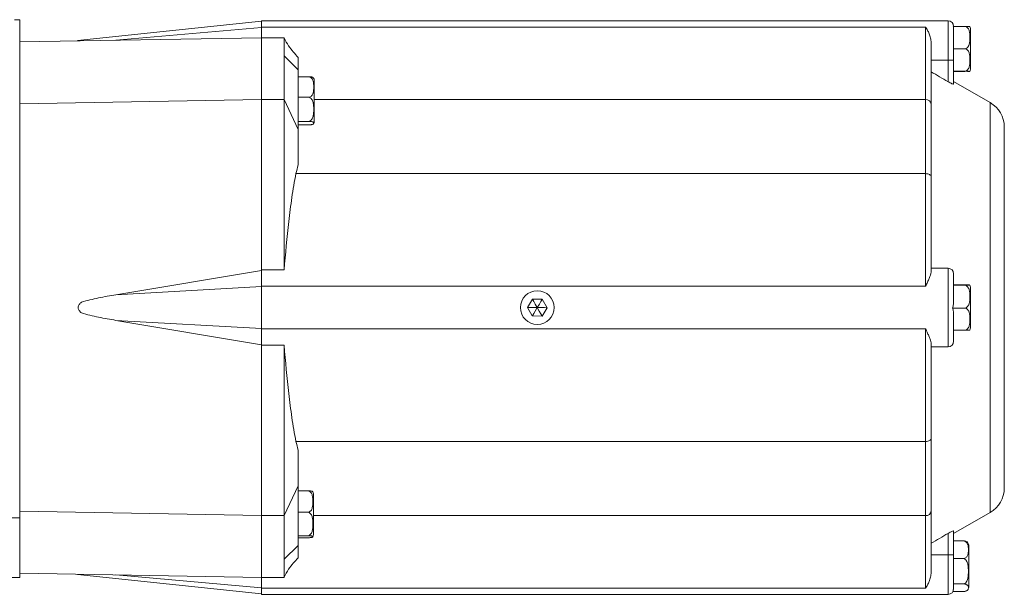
# Model space of a CAD drawing. Header units: millimetres. Extents: x 165 to 832, y 42 to 879.
# Tile 16 of 23: x 356 to 531, y 672 to 774. Entities that reach past the tile are written whole.
import ezdxf

# ---------------------------------------------------------------- set-up
doc = ezdxf.new("R2010")
doc.units = ezdxf.units.MM

msp = doc.modelspace()

# ---------------------------------------------------------------- linework, layer by layer
at = {"color": 7, "linetype": 'Continuous', "lineweight": 15}
for p, q in [((356.13, 774.43), (355.22, 774.43)), ((356.13, 774.43), (356.13, 770.69)), ((399.13, 774.16), (366.42, 770.72)), ((521.13, 774.23), (399.13, 774.23)), ((399.13, 773.12), (399.13, 774.23)), ((373.24, 770.77), (399.13, 773.06)), ((517.13, 773.12), (399.13, 773.12)), ((399.13, 771.23), (399.13, 773.12)), ((517.13, 760.23), (517.13, 773.12)), ((522.03, 773.25), (524.11, 773.25)), ((522.13, 772.62), (522.13, 767.23)), ((525.11, 765.62), (525.11, 772.85)), ((356.13, 770.47), (399.13, 771.22)), ((403.13, 771.23), (399.13, 771.23)), ((399.13, 760.23), (399.13, 771.23)), ((403.13, 771.23), (403.13, 768.01)), ((518.13, 770.33), (518.13, 759.39)), ((356.13, 685.85), (356.13, 768.33)), ((522.13, 769.27), (524.11, 769.27)), ((403.13, 768.01), (403.13, 760.23)), ((403.13, 768.01), (405.63, 765.54)), ((405.63, 767.73), (405.63, 765.54)), ((521.13, 767.23), (518.13, 767.23)), ((521.13, 767.23), (522.13, 767.23)), ((521.13, 763.4), (521.13, 767.23)), ((522.13, 767.23), (522.13, 762.98)), ((405.63, 765.54), (405.63, 754.93)), ((522.13, 765.25), (524.11, 765.25)), ((522.13, 765.22), (524.11, 765.22)), ((405.63, 764.28), (407.47, 764.28)), ((408.47, 756.39), (408.47, 763.62)), ((528.63, 759.68), (522.13, 763.43)), ((399.13, 760.22), (356.13, 759.47)), ((403.13, 760.23), (399.13, 760.23)), ((399.13, 729.95), (399.13, 760.23)), ((403.13, 760.23), (403.13, 729.95)), ((403.13, 760.23), (405.63, 754.93)), ((405.63, 760.63), (407.47, 760.63)), ((517.13, 747.05), (517.13, 760.23)), ((518.13, 759.39), (518.13, 746.51)), ((405.63, 756.35), (407.47, 756.35)), ((405.63, 755.73), (407.47, 755.73)), ((405.63, 754.93), (405.63, 748.59)), ((531.13, 723.23), (531.13, 755.35)), ((517.13, 747.05), (405.24, 747.05)), ((517.13, 727.02), (517.13, 747.05)), ((518.13, 746.51), (518.13, 729.51)), ((373.24, 725.51), (399.13, 729.84)), ((403.13, 729.95), (399.13, 729.95)), ((399.13, 727.02), (399.13, 729.95)), ((521.13, 730.23), (518.13, 730.23)), ((521.13, 716.23), (521.13, 730.23)), ((522.13, 729.23), (522.13, 724.52)), ((373.24, 725.51), (399.13, 726.98)), ((517.13, 727.02), (399.13, 727.02)), ((399.13, 719.45), (399.13, 727.02)), ((522.13, 727.28), (524.1, 727.28)), ((522.13, 727.19), (524.1, 727.19)), ((525.1, 719.62), (525.1, 726.85)), ((447.29, 724.75), (446.4, 723.26)), ((447.29, 724.75), (449.02, 724.72)), ((449.02, 724.72), (449.87, 723.21)), ((447.24, 721.75), (446.4, 723.26)), ((448.97, 721.72), (449.87, 723.21)), ((521.92, 723.15), (524.1, 723.15)), ((531.13, 691.12), (531.13, 723.23)), ((447.24, 721.75), (448.97, 721.72)), ((522.13, 721.86), (522.13, 717.23)), ((373.24, 720.96), (399.13, 719.49)), ((399.13, 716.63), (373.24, 720.96)), ((517.13, 719.45), (399.13, 719.45)), ((399.13, 716.52), (399.13, 719.45)), ((517.13, 699.42), (517.13, 719.45)), ((522.13, 719.19), (524.1, 719.19)), ((399.13, 716.52), (403.13, 716.52)), ((399.13, 686.23), (399.13, 716.52)), ((403.13, 716.52), (403.13, 686.23)), ((518.13, 716.96), (518.13, 699.96)), ((521.13, 716.23), (518.13, 716.23)), ((517.13, 699.42), (405.24, 699.42)), ((517.13, 686.23), (517.13, 699.42)), ((518.13, 699.96), (518.13, 687.08)), ((405.63, 697.88), (405.63, 691.54)), ((405.63, 691.54), (403.13, 686.23)), ((405.63, 691.54), (405.63, 680.93)), ((405.63, 690.63), (407.34, 690.63)), ((408.34, 682.85), (408.34, 690.08)), ((356.13, 687), (399.13, 686.25)), ((403.13, 686.23), (399.13, 686.23)), ((399.13, 675.23), (399.13, 686.23)), ((403.13, 686.23), (403.13, 678.46)), ((405.63, 686.82), (407.34, 686.82)), ((517.13, 673.35), (517.13, 686.23)), ((518.13, 687.08), (518.13, 676.14)), ((522.13, 683.04), (528.63, 686.79)), ((346.39, 685.85), (356.13, 685.85)), ((356.13, 675.23), (356.13, 685.85)), ((405.63, 682.65), (407.34, 682.65)), ((521.13, 679.23), (521.13, 683.07)), ((522.13, 683.49), (522.13, 679.23)), ((403.13, 678.46), (405.63, 680.93)), ((405.63, 682.3), (407.34, 682.3)), ((405.63, 680.93), (405.63, 678.73)), ((522.13, 681.73), (523.83, 681.73)), ((524.83, 673.62), (524.83, 680.85)), ((521.13, 679.23), (518.13, 679.23)), ((521.13, 679.23), (522.13, 679.23)), ((522.13, 679.23), (522.13, 674.31)), ((403.13, 678.46), (403.13, 675.23)), ((522.13, 678.58), (523.83, 678.58)), ((399.13, 675.25), (356.13, 676)), ((366.42, 675.75), (399.13, 672.31)), ((373.24, 675.7), (399.13, 673.41)), ((356.13, 675.23), (345.95, 675.23)), ((403.13, 675.23), (399.13, 675.23)), ((399.13, 673.35), (399.13, 675.23)), ((522.12, 674.08), (523.83, 674.08)), ((522.13, 673.87), (522.13, 673.28)), ((517.13, 673.35), (399.13, 673.35)), ((399.13, 672.23), (399.13, 673.35)), ((399.13, 672.23), (521.13, 672.23)), ((522, 672.74), (523.83, 672.74)), ((522.13, 673.28), (522.06, 673.05))]:
    msp.add_line(p, q, dxfattribs=at)
at = {"color": 8, "linetype": 'Continuous', "lineweight": 15}
for p, q in [((521.13, 767.23), (521.13, 774.23)), ((517.13, 760.23), (408.47, 760.23)), ((528.63, 723.23), (528.63, 759.68)), ((528.63, 686.79), (528.63, 723.23)), ((517.13, 686.23), (408.34, 686.23)), ((521.13, 672.23), (521.13, 679.23))]:
    msp.add_line(p, q, dxfattribs=at)
at = {"color": 7, "linetype": 'Continuous', "lineweight": 15, "flags": 128}
for points in [[(517.13, 747.05), (517.33, 747.04), (517.52, 747.01), (517.69, 746.96), (517.84, 746.89), (517.96, 746.81), (518.06, 746.71), (518.11, 746.61), (518.13, 746.51)], [(518.13, 699.96), (518.11, 699.86), (518.06, 699.76), (517.96, 699.66), (517.84, 699.58), (517.69, 699.51), (517.52, 699.46), (517.33, 699.43), (517.13, 699.42)]]:
    msp.add_lwpolyline(points, dxfattribs=at)
at = {"color": 7, "linetype": 'Continuous', "lineweight": 15}
for centre, radius, start, end in [((521.13, 773.23), 1, 0, 90), ((524.11, 772.85), 1, 0, 22.4413), ((524.11, 765.62), 1, 337.5574, 0), ((407.47, 763.62), 1, 0, 25.4504), ((517.21, 759.31), 0.931, 5.3671, 94.5113), ((526.13, 755.35), 5, 0, 60), ((407.47, 756.39), 1, 334.6324, 0), ((521.13, 729.23), 1, 0, 90), ((524.1, 726.85), 1, 0, 22.5083), ((448.13, 723.23), 3, 0, 180), ((448.13, 723.23), 3, 180, 0), ((524.1, 719.62), 1, 337.4369, 0), ((521.13, 717.23), 1, 270, 360), ((407.34, 690.08), 1, 0, 23.6992), ((526.13, 691.12), 5, 300, 0), ((517.21, 687.16), 0.931, 265.4887, 354.6329), ((407.34, 682.85), 1, 336.3787, 360), ((523.83, 680.85), 1, 0, 34.508), ((521.13, 673.23), 1, 270, 0), ((523.83, 673.62), 1, 325.49, 0)]:
    msp.add_arc(centre, radius, start, end, dxfattribs=at)
for points, knots in [([(518.13, 770.33), (518.13, 770.63), (518.09, 770.91), (517.97, 771.44), (517.88, 771.69), (517.69, 772.16), (517.59, 772.37), (517.37, 772.77), (517.25, 772.96), (517.13, 773.12)], [0, 0, 0, 0, 0.25, 0.25, 0.5, 0.5, 0.75, 0.75, 1, 1, 1, 1]), ([(524.11, 773.25), (524.22, 773.25), (524.33, 773.21), (524.52, 773.1), (524.59, 773.03), (524.78, 772.78), (524.86, 772.6), (524.96, 772.22), (524.99, 772.03), (525.02, 771.64), (525.03, 771.45), (525.03, 771.06), (525.02, 770.87), (524.99, 770.48), (524.96, 770.29), (524.85, 769.91), (524.78, 769.73), (524.59, 769.48), (524.51, 769.41), (524.33, 769.3), (524.22, 769.27), (524.11, 769.27)], [0, 0, 0, 0, 0.0625, 0.0625, 0.125, 0.125, 0.25, 0.25, 0.375, 0.375, 0.5, 0.5, 0.625, 0.625, 0.75, 0.75, 0.875, 0.875, 0.9375, 0.9375, 1, 1, 1, 1]), ([(525.03, 773.23), (525.02, 773.24), (525.01, 773.24), (524.84, 773.25), (524.65, 773.25), (524.45, 773.25), (524.27, 773.25), (524.15, 773.25), (524.11, 773.25)], [0, 0, 0, 0, 0.411406, 0.62169, 0.778917, 0.870593, 0.944666, 1, 1, 1, 1]), ([(356.13, 770.69), (356.13, 770.29), (356.13, 769.9), (356.13, 769.12), (356.13, 768.72), (356.13, 768.33)], [0, 0, 0, 0, 0.5, 0.5, 1, 1, 1, 1]), ([(405.63, 767.73), (405.34, 768.05), (404.75, 768.69), (403.85, 769.82), (403.39, 770.7), (403.13, 771.18)], [0, 0, 0, 0, 0.30962, 0.624519, 1, 1, 1, 1]), ([(524.11, 769.27), (524.22, 769.27), (524.33, 769.23), (524.52, 769.12), (524.59, 769.04), (524.78, 768.79), (524.86, 768.61), (524.96, 768.23), (524.99, 768.03), (525.02, 767.65), (525.03, 767.45), (525.03, 767.06), (525.02, 766.87), (524.99, 766.48), (524.96, 766.28), (524.85, 765.9), (524.78, 765.72), (524.59, 765.47), (524.51, 765.4), (524.33, 765.29), (524.22, 765.25), (524.11, 765.25)], [0, 0, 0, 0, 0.0625, 0.0625, 0.125, 0.125, 0.25, 0.25, 0.375, 0.375, 0.5, 0.5, 0.625, 0.625, 0.75, 0.75, 0.875, 0.875, 0.9375, 0.9375, 1, 1, 1, 1]), ([(524.11, 765.25), (524.14, 765.25), (524.22, 765.25), (524.38, 765.25), (524.59, 765.25), (524.82, 765.25), (525, 765.24), (525.06, 765.24), (525.03, 765.23), (525.03, 765.23)], [0, 0, 0, 0, 0.033786, 0.096026, 0.183662, 0.319259, 0.578095, 0.990087, 1, 1, 1, 1]), ([(524.95, 765.23), (524.91, 765.23), (524.84, 765.22), (524.7, 765.22), (524.6, 765.22), (524.6, 765.22)], [0, 0, 0, 0, 0.57069, 0.997389, 1, 1, 1, 1]), ([(407.47, 764.28), (407.59, 764.28), (407.7, 764.25), (407.88, 764.14), (407.96, 764.08), (408.15, 763.85), (408.22, 763.68), (408.32, 763.34), (408.35, 763.16), (408.39, 762.81), (408.4, 762.63), (408.4, 762.28), (408.39, 762.1), (408.35, 761.74), (408.32, 761.57), (408.22, 761.22), (408.15, 761.05), (407.96, 760.83), (407.88, 760.76), (407.69, 760.66), (407.59, 760.63), (407.47, 760.63)], [0, 0, 0, 0, 0.0625, 0.0625, 0.125, 0.125, 0.25, 0.25, 0.375, 0.375, 0.5, 0.5, 0.625, 0.625, 0.75, 0.75, 0.875, 0.875, 0.9375, 0.9375, 1, 1, 1, 1]), ([(408.36, 764.04), (408.35, 764.07), (408.34, 764.12), (408.21, 764.19), (408.02, 764.24), (407.81, 764.27), (407.64, 764.28), (407.52, 764.28), (407.47, 764.28)], [0, 0, 0, 0, 0.268466, 0.529817, 0.725227, 0.839166, 0.931229, 1, 1, 1, 1]), ([(522.13, 762.98), (522.13, 762.97), (522.13, 762.96), (522.1, 762.96), (522.08, 762.96), (521.99, 762.98), (521.91, 763.01), (521.72, 763.09), (521.61, 763.14), (521.37, 763.27), (521.25, 763.33), (521.13, 763.4)], [0, 0, 0, 0, 0.125, 0.125, 0.25, 0.25, 0.5, 0.5, 0.75, 0.75, 1, 1, 1, 1]), ([(407.47, 760.63), (407.59, 760.63), (407.7, 760.59), (407.88, 760.47), (407.96, 760.39), (408.15, 760.13), (408.22, 759.93), (408.32, 759.52), (408.35, 759.32), (408.39, 758.9), (408.4, 758.7), (408.4, 758.28), (408.39, 758.07), (408.35, 757.66), (408.32, 757.45), (408.22, 757.05), (408.15, 756.85), (407.96, 756.59), (407.88, 756.51), (407.69, 756.39), (407.59, 756.35), (407.47, 756.35)], [0, 0, 0, 0, 0.0625, 0.0625, 0.125, 0.125, 0.25, 0.25, 0.375, 0.375, 0.5, 0.5, 0.625, 0.625, 0.75, 0.75, 0.875, 0.875, 0.9375, 0.9375, 1, 1, 1, 1]), ([(407.47, 756.35), (407.58, 756.35), (407.7, 756.35), (407.88, 756.33), (407.96, 756.32), (408.08, 756.29), (408.13, 756.28), (408.21, 756.25), (408.25, 756.24), (408.32, 756.19), (408.35, 756.16), (408.39, 756.1), (408.4, 756.07), (408.4, 756.01), (408.39, 755.98), (408.35, 755.92), (408.32, 755.89), (408.22, 755.83), (408.14, 755.8), (407.96, 755.76), (407.88, 755.75), (407.69, 755.73), (407.58, 755.73), (407.47, 755.73)], [0, 0, 0, 0, 0.0625, 0.0625, 0.125, 0.125, 0.1875, 0.1875, 0.25, 0.25, 0.375, 0.375, 0.5, 0.5, 0.625, 0.625, 0.75, 0.75, 0.875, 0.875, 0.9375, 0.9375, 1, 1, 1, 1]), ([(405.24, 747.05), (405.09, 746.34), (404.96, 745.63), (404.72, 744.22), (404.61, 743.51), (404.3, 741.37), (404.12, 739.95), (403.63, 735.67), (403.37, 732.81), (403.13, 729.95)], [0, 0, 0, 0, 0.125, 0.125, 0.25, 0.25, 0.5, 0.5, 1, 1, 1, 1]), ([(518.13, 729.51), (518.13, 729.37), (518.09, 729.2), (517.97, 728.84), (517.88, 728.64), (517.69, 728.22), (517.59, 728), (517.37, 727.53), (517.25, 727.28), (517.13, 727.02)], [0, 0, 0, 0, 0.25, 0.25, 0.5, 0.5, 0.75, 0.75, 1, 1, 1, 1]), ([(524.1, 727.28), (524.17, 727.28), (524.23, 727.28), (524.36, 727.27), (524.41, 727.27), (524.57, 727.27), (524.65, 727.27), (524.77, 727.27), (524.82, 727.26), (524.9, 727.26), (524.93, 727.26), (524.95, 727.25)], [0, 0, 0, 0, 0.125, 0.125, 0.25, 0.25, 0.5, 0.5, 0.75, 0.75, 1, 1, 1, 1]), ([(525.02, 727.24), (525.02, 727.23), (525.05, 727.23), (525, 727.22), (524.84, 727.21), (524.65, 727.2), (524.45, 727.19), (524.27, 727.19), (524.15, 727.19), (524.1, 727.19)], [0, 0, 0, 0, 0.025775, 0.432221, 0.635068, 0.786735, 0.875169, 0.946623, 1, 1, 1, 1]), ([(524.1, 727.19), (524.22, 727.19), (524.33, 727.16), (524.52, 727.04), (524.59, 726.97), (524.78, 726.72), (524.85, 726.53), (524.96, 726.15), (524.98, 725.95), (525.02, 725.56), (525.03, 725.37), (525.03, 724.97), (525.02, 724.78), (524.98, 724.39), (524.95, 724.19), (524.85, 723.81), (524.78, 723.62), (524.59, 723.37), (524.51, 723.3), (524.33, 723.19), (524.22, 723.15), (524.1, 723.15)], [0, 0, 0, 0, 0.0625, 0.0625, 0.125, 0.125, 0.25, 0.25, 0.375, 0.375, 0.5, 0.5, 0.625, 0.625, 0.75, 0.75, 0.875, 0.875, 0.9375, 0.9375, 1, 1, 1, 1]), ([(367.12, 724.2), (367.61, 724.36), (368.12, 724.49), (369.13, 724.73), (369.64, 724.84), (371.18, 725.16), (372.21, 725.34), (373.24, 725.51)], [0, 0, 0, 0, 0.25, 0.25, 0.5, 0.5, 1, 1, 1, 1]), ([(522.13, 724.52), (522.13, 724.29), (522.13, 724.06), (522.07, 723.6), (522.02, 723.37), (521.92, 723.15)], [0, 0, 0, 0, 0.5, 0.5, 1, 1, 1, 1]), ([(367.12, 722.27), (366.97, 722.4), (366.83, 722.53), (366.66, 722.77), (366.62, 722.86), (366.55, 723.04), (366.53, 723.14), (366.53, 723.33), (366.55, 723.43), (366.62, 723.61), (366.66, 723.7), (366.83, 723.94), (366.97, 724.07), (367.12, 724.2)], [0, 0, 0, 0, 0.25, 0.25, 0.375, 0.375, 0.5, 0.5, 0.625, 0.625, 0.75, 0.75, 1, 1, 1, 1]), ([(521.92, 723.15), (522.01, 722.95), (522.07, 722.73), (522.12, 722.29), (522.13, 722.08), (522.13, 721.86)], [0, 0, 0, 0, 0.5, 0.5, 1, 1, 1, 1]), ([(524.1, 723.15), (524.22, 723.15), (524.33, 723.12), (524.52, 723.01), (524.59, 722.93), (524.78, 722.69), (524.85, 722.5), (524.96, 722.13), (524.98, 721.94), (525.02, 721.56), (525.03, 721.36), (525.03, 720.98), (525.02, 720.79), (524.98, 720.4), (524.95, 720.21), (524.85, 719.84), (524.78, 719.65), (524.59, 719.41), (524.51, 719.34), (524.33, 719.23), (524.22, 719.19), (524.1, 719.19)], [0, 0, 0, 0, 0.0625, 0.0625, 0.125, 0.125, 0.25, 0.25, 0.375, 0.375, 0.5, 0.5, 0.625, 0.625, 0.75, 0.75, 0.875, 0.875, 0.9375, 0.9375, 1, 1, 1, 1]), ([(373.24, 720.96), (372.21, 721.13), (371.18, 721.31), (369.64, 721.62), (369.13, 721.73), (368.12, 721.98), (367.61, 722.11), (367.12, 722.27)], [0, 0, 0, 0, 0.5, 0.5, 0.75, 0.75, 1, 1, 1, 1]), ([(518.13, 716.96), (518.13, 717.1), (518.09, 717.27), (517.97, 717.63), (517.88, 717.83), (517.69, 718.25), (517.59, 718.47), (517.37, 718.94), (517.25, 719.19), (517.13, 719.45)], [0, 0, 0, 0, 0.25, 0.25, 0.5, 0.5, 0.75, 0.75, 1, 1, 1, 1]), ([(524.1, 719.19), (524.13, 719.19), (524.22, 719.19), (524.38, 719.2), (524.58, 719.2), (524.82, 719.21), (525, 719.22), (525.01, 719.23), (525.02, 719.23)], [0, 0, 0, 0, 0.035059, 0.099642, 0.190578, 0.33128, 0.599864, 1, 1, 1, 1]), ([(403.13, 716.52), (403.37, 713.66), (403.63, 710.8), (404.12, 706.52), (404.3, 705.1), (404.61, 702.96), (404.72, 702.25), (404.96, 700.84), (405.09, 700.13), (405.24, 699.42)], [0, 0, 0, 0, 0.5, 0.5, 0.75, 0.75, 0.875, 0.875, 1, 1, 1, 1]), ([(407.34, 690.63), (407.45, 690.63), (407.56, 690.6), (407.75, 690.49), (407.82, 690.42), (408.01, 690.18), (408.09, 690.01), (408.19, 689.65), (408.22, 689.46), (408.25, 689.09), (408.26, 688.91), (408.26, 688.54), (408.25, 688.35), (408.22, 687.99), (408.19, 687.8), (408.08, 687.44), (408.01, 687.26), (407.82, 687.03), (407.75, 686.96), (407.56, 686.85), (407.45, 686.82), (407.34, 686.82)], [0, 0, 0, 0, 0.0625, 0.0625, 0.125, 0.125, 0.25, 0.25, 0.375, 0.375, 0.5, 0.5, 0.625, 0.625, 0.75, 0.75, 0.875, 0.875, 0.9375, 0.9375, 1, 1, 1, 1]), ([(408.24, 690.48), (408.23, 690.5), (408.22, 690.53), (408.07, 690.58), (407.88, 690.61), (407.68, 690.62), (407.5, 690.63), (407.39, 690.63), (407.34, 690.63)], [0, 0, 0, 0, 0.341508, 0.576764, 0.752662, 0.855225, 0.938095, 1, 1, 1, 1]), ([(407.34, 686.82), (407.45, 686.82), (407.56, 686.78), (407.75, 686.67), (407.82, 686.59), (408.01, 686.33), (408.09, 686.14), (408.19, 685.74), (408.22, 685.54), (408.25, 685.14), (408.26, 684.94), (408.26, 684.53), (408.25, 684.33), (408.22, 683.93), (408.19, 683.73), (408.08, 683.33), (408.01, 683.14), (407.82, 682.88), (407.75, 682.81), (407.56, 682.69), (407.45, 682.65), (407.34, 682.65)], [0, 0, 0, 0, 0.0625, 0.0625, 0.125, 0.125, 0.25, 0.25, 0.375, 0.375, 0.5, 0.5, 0.625, 0.625, 0.75, 0.75, 0.875, 0.875, 0.9375, 0.9375, 1, 1, 1, 1]), ([(407.34, 682.65), (407.45, 682.65), (407.56, 682.65), (407.75, 682.64), (407.82, 682.64), (407.95, 682.62), (408, 682.61), (408.08, 682.6), (408.11, 682.59), (408.19, 682.56), (408.22, 682.55), (408.25, 682.51), (408.26, 682.49), (408.26, 682.46), (408.25, 682.44), (408.22, 682.41), (408.19, 682.39), (408.08, 682.36), (408.01, 682.34), (407.82, 682.32), (407.75, 682.31), (407.56, 682.3), (407.45, 682.3), (407.34, 682.3)], [0, 0, 0, 0, 0.0625, 0.0625, 0.125, 0.125, 0.1875, 0.1875, 0.25, 0.25, 0.375, 0.375, 0.5, 0.5, 0.625, 0.625, 0.75, 0.75, 0.875, 0.875, 0.9375, 0.9375, 1, 1, 1, 1]), ([(521.13, 683.07), (521.25, 683.14), (521.37, 683.2), (521.61, 683.33), (521.72, 683.38), (521.91, 683.46), (521.99, 683.49), (522.1, 683.51), (522.13, 683.51), (522.13, 683.49)], [0, 0, 0, 0, 0.25, 0.25, 0.5, 0.5, 0.75, 0.75, 1, 1, 1, 1]), ([(523.83, 681.73), (523.94, 681.73), (524.05, 681.71), (524.24, 681.62), (524.32, 681.56), (524.5, 681.36), (524.58, 681.22), (524.68, 680.92), (524.71, 680.77), (524.74, 680.46), (524.75, 680.31), (524.75, 680), (524.74, 679.85), (524.71, 679.54), (524.68, 679.39), (524.58, 679.09), (524.5, 678.95), (524.31, 678.75), (524.24, 678.7), (524.05, 678.61), (523.94, 678.58), (523.83, 678.58)], [0, 0, 0, 0, 0.0625, 0.0625, 0.125, 0.125, 0.25, 0.25, 0.375, 0.375, 0.5, 0.5, 0.625, 0.625, 0.75, 0.75, 0.875, 0.875, 0.9375, 0.9375, 1, 1, 1, 1]), ([(524.65, 681.42), (524.61, 681.46), (524.55, 681.54), (524.37, 681.64), (524.17, 681.7), (523.99, 681.73), (523.88, 681.73), (523.83, 681.73)], [0, 0, 0, 0, 0.31279, 0.598397, 0.764928, 0.899485, 1, 1, 1, 1]), ([(403.13, 675.29), (403.39, 675.77), (403.85, 676.65), (404.75, 677.78), (405.34, 678.42), (405.63, 678.73)], [0, 0, 0, 0, 0.375481, 0.69038, 1, 1, 1, 1]), ([(523.83, 678.58), (523.94, 678.58), (524.05, 678.54), (524.24, 678.41), (524.32, 678.33), (524.5, 678.05), (524.58, 677.84), (524.68, 677.42), (524.71, 677.2), (524.74, 676.77), (524.75, 676.55), (524.75, 676.11), (524.74, 675.89), (524.71, 675.46), (524.68, 675.24), (524.58, 674.81), (524.5, 674.6), (524.31, 674.33), (524.24, 674.25), (524.05, 674.12), (523.94, 674.08), (523.83, 674.08)], [0, 0, 0, 0, 0.0625, 0.0625, 0.125, 0.125, 0.25, 0.25, 0.375, 0.375, 0.5, 0.5, 0.625, 0.625, 0.75, 0.75, 0.875, 0.875, 0.9375, 0.9375, 1, 1, 1, 1]), ([(518.13, 676.14), (518.13, 675.84), (518.09, 675.56), (517.97, 675.03), (517.88, 674.77), (517.69, 674.31), (517.59, 674.1), (517.37, 673.7), (517.25, 673.51), (517.13, 673.35)], [0, 0, 0, 0, 0.25, 0.25, 0.5, 0.5, 0.75, 0.75, 1, 1, 1, 1]), ([(523.83, 674.08), (523.94, 674.08), (524.05, 674.07), (524.24, 674.03), (524.31, 674.01), (524.44, 673.95), (524.49, 673.92), (524.57, 673.86), (524.6, 673.83), (524.68, 673.73), (524.71, 673.67), (524.74, 673.54), (524.75, 673.47), (524.75, 673.34), (524.74, 673.28), (524.71, 673.15), (524.68, 673.08), (524.58, 672.95), (524.5, 672.89), (524.31, 672.81), (524.24, 672.78), (524.05, 672.75), (523.94, 672.74), (523.83, 672.74)], [0, 0, 0, 0, 0.0625, 0.0625, 0.125, 0.125, 0.1875, 0.1875, 0.25, 0.25, 0.375, 0.375, 0.5, 0.5, 0.625, 0.625, 0.75, 0.75, 0.875, 0.875, 0.9375, 0.9375, 1, 1, 1, 1])]:
    msp.add_open_spline(points, degree=3, knots=knots, dxfattribs=at)
for points in [[(522.03, 773.25), (522.11, 773.05), (522.13, 772.83), (522.13, 772.62)], [(518.13, 765.16), (519.13, 764.57), (520.13, 763.99), (521.13, 763.4)], [(405.63, 748.59), (405.48, 748.09), (405.36, 747.57), (405.24, 747.05)], [(447.29, 724.75), (447.32, 724.7), (447.6, 724.19), (448.13, 723.23)], [(449.02, 724.72), (448.99, 724.67), (448.7, 724.18), (448.13, 723.23)], [(446.4, 723.26), (446.46, 723.26), (447.04, 723.25), (448.13, 723.23)], [(447.24, 721.75), (447.27, 721.8), (447.57, 722.29), (448.13, 723.23)], [(448.97, 721.72), (448.95, 721.77), (448.67, 722.28), (448.13, 723.23)], [(449.87, 723.21), (449.81, 723.21), (449.23, 723.22), (448.13, 723.23)], [(405.24, 699.42), (405.36, 698.9), (405.48, 698.38), (405.63, 697.88)], [(521.13, 683.07), (520.13, 682.48), (519.13, 681.89), (518.13, 681.31)], [(522.13, 674.31), (522.13, 674.23), (522.13, 674.16), (522.12, 674.08)], [(522.12, 674.08), (522.13, 674.01), (522.13, 673.94), (522.13, 673.87)]]:
    msp.add_open_spline(points, degree=3, dxfattribs=at)

doc.saveas('drawing.dxf')
